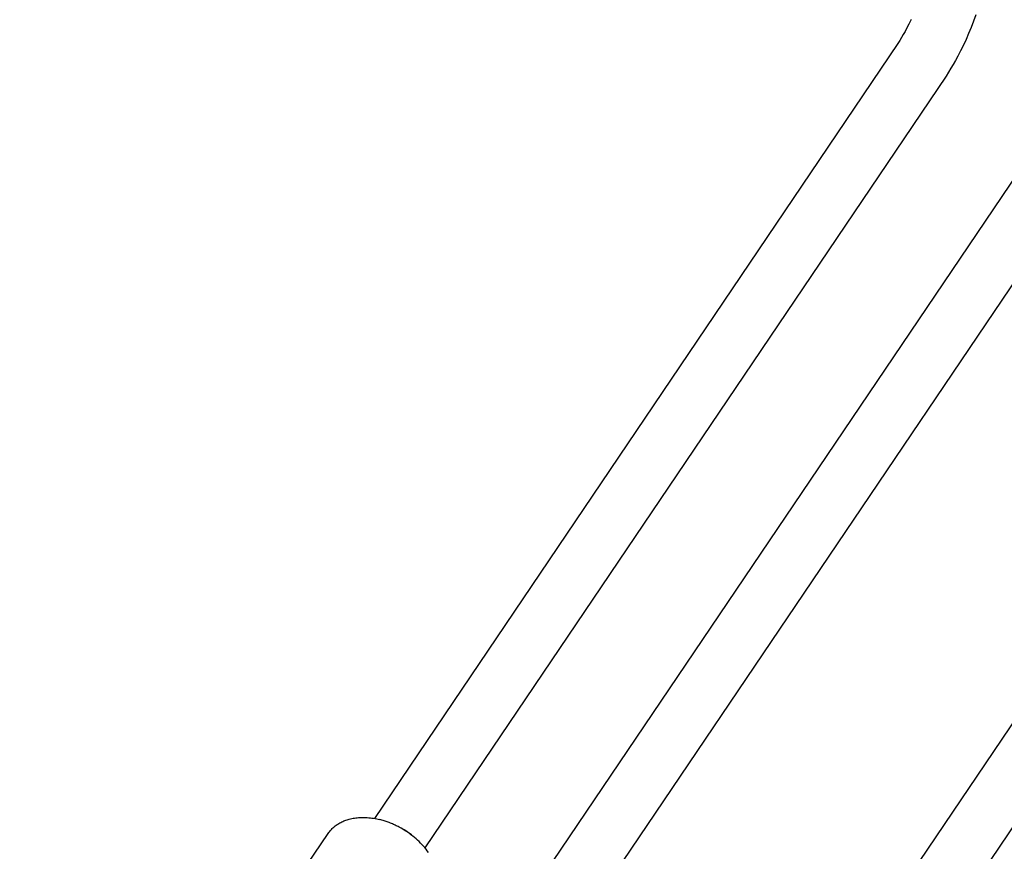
# Model space of a CAD drawing. Extents: x 0 to 1189, y 0 to 841.
# Tile 5 of 80: x 90 to 111, y 86 to 104. Entities that reach past the tile are written whole.
import ezdxf

# ---------------------------------------------------------------- set-up
doc = ezdxf.new("R2010")
doc.units = 0
doc.header["$LTSCALE"] = 65.395
doc.layers.add('connessioni_resistenze_c0_BL8', color=7, linetype='CONTINUOUS')

# ---------------------------------------------------------------- blocks, each defined once
blk = doc.blocks.new('CONNESSIONI_RESISTENZE_C0_BL8', base_point=(122.512, 182.837))
at = {"layer": 'connessioni_resistenze_c0_BL8', "color": 2, "linetype": 'CONTINUOUS'}
for p, q in [((109.057, 103.918), (97.711, 87.126)), ((110.101, 103.213), (98.803, 86.492)), ((112.521, 102.402), (101.175, 85.61)), ((113.565, 101.697), (102.267, 84.976)), ((119.383, 100.793), (107.925, 83.836)), ((120.427, 100.088), (109.039, 83.235)), ((90.022, 76.906), (96.708, 86.801))]:
    blk.add_line(p, q, dxfattribs=at)
for points in [[(109.346, 104.438), (109.297, 104.338), (109.247, 104.24), (109.212, 104.174), (109.175, 104.109), (109.137, 104.044), (109.098, 103.981), (109.057, 103.918)], [(110.749, 104.539), (110.698, 104.403), (110.645, 104.267), (110.589, 104.132), (110.534, 104.007), (110.477, 103.884), (110.418, 103.761), (110.355, 103.64), (110.308, 103.552), (110.259, 103.466), (110.208, 103.38), (110.156, 103.296), (110.101, 103.213)], [(96.708, 86.801), (96.721, 86.819), (96.734, 86.837), (96.748, 86.855), (96.763, 86.872), (96.778, 86.889), (96.794, 86.905), (96.81, 86.921), (96.828, 86.936), (96.845, 86.951), (96.863, 86.965), (96.882, 86.979), (96.9, 86.992), (96.92, 87.005), (96.94, 87.018), (96.961, 87.03), (96.982, 87.041), (97.003, 87.052), (97.025, 87.062), (97.048, 87.071), (97.071, 87.081), (97.094, 87.089), (97.118, 87.097), (97.141, 87.104), (97.165, 87.111), (97.194, 87.118), (97.222, 87.125), (97.251, 87.13), (97.279, 87.135), (97.308, 87.139), (97.337, 87.142), (97.366, 87.145), (97.395, 87.147), (97.424, 87.148), (97.454, 87.148), (97.483, 87.148), (97.518, 87.147), (97.553, 87.145), (97.588, 87.142), (97.623, 87.139), (97.658, 87.134), (97.692, 87.129), (97.727, 87.123), (97.761, 87.116), (97.795, 87.109), (97.829, 87.101)], [(98.245, 86.938), (98.225, 86.948), (98.205, 86.959), (98.184, 86.969), (98.164, 86.979), (98.143, 86.989), (98.122, 86.998), (98.1, 87.008), (98.078, 87.017), (98.056, 87.026), (98.033, 87.035), (98.011, 87.044), (97.989, 87.052), (97.966, 87.06), (97.944, 87.067), (97.921, 87.075), (97.898, 87.082), (97.875, 87.088), (97.852, 87.095), (97.829, 87.101)], [(98.883, 86.391), (98.857, 86.427), (98.829, 86.461), (98.801, 86.495), (98.772, 86.528), (98.742, 86.56), (98.711, 86.592), (98.679, 86.623), (98.647, 86.653), (98.615, 86.682), (98.581, 86.711)]]:
    blk.add_lwpolyline(points, dxfattribs=at)
for centre, radius, start in [((97.308, 85.188), 1.985, 50.0935), ((97.587, 85.601), 1.489, 50.0936)]:
    blk.add_arc(centre, radius, start, 61.8156, dxfattribs=at)

msp = doc.modelspace()

# ---------------------------------------------------------------- block references
at = {"layer": 'connessioni_resistenze_c0_BL8'}
msp.add_blockref('CONNESSIONI_RESISTENZE_C0_BL8', (122.512, 182.837), dxfattribs=at)

doc.saveas('drawing.dxf')
